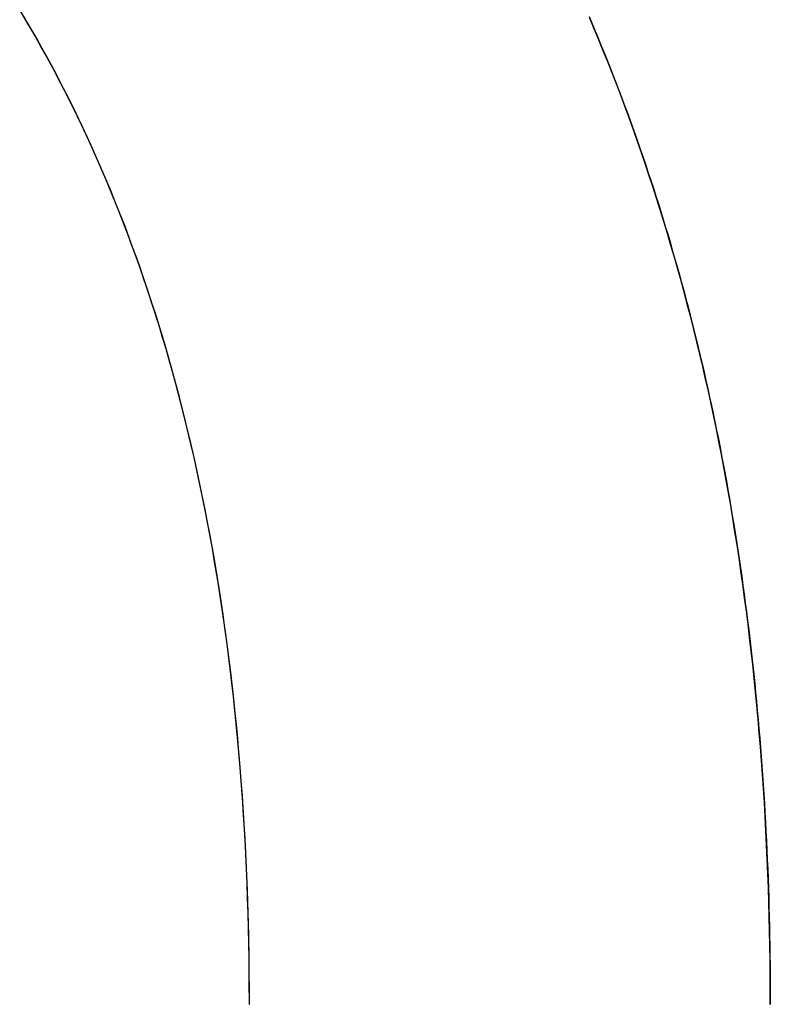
# Model space of a CAD drawing. Extents: x -3.81 to 3.81, y -1.89 to 1.9.
# Tile 139 of 149: x 0.7944 to 0.8152, y 1.2152 to 1.2426. Entities that reach past the tile are written whole.
import ezdxf

# ---------------------------------------------------------------- set-up
doc = ezdxf.new("R2010")
doc.units = 0
doc.layers.get('0').update_dxf_attribs({"linetype": 'CONTINUOUS'})

# ---------------------------------------------------------------- blocks, each defined once
blk = doc.blocks.new('*U1')
blk.add_line((0.800742, 1.215173, 4.21), (0.800742, 1.215173, 4.2098))
blk.add_line((0.800742, 1.215173, 4.21), (0.800742, 1.215173, 4.2098))
for points in [[(0.800742, 1.21517, 4.21), (0.800741, 1.2156, 4.21), (0.800738, 1.21603, 4.21), (0.800733, 1.21645, 4.21), (0.800726, 1.21687, 4.21), (0.800717, 1.21729, 4.21), (0.800706, 1.21771, 4.21), (0.800692, 1.21813, 4.21), (0.800677, 1.21854, 4.21), (0.80066, 1.21895, 4.21), (0.800641, 1.21936, 4.21), (0.80062, 1.21977, 4.21), (0.800597, 1.22017, 4.21), (0.800572, 1.22058, 4.21), (0.800545, 1.22098, 4.21), (0.800516, 1.22138, 4.21), (0.800484, 1.22177, 4.21), (0.800451, 1.22217, 4.21), (0.800416, 1.22256, 4.21), (0.800379, 1.22295, 4.21), (0.80034, 1.22334, 4.21), (0.800298, 1.22373, 4.21), (0.800255, 1.22411, 4.21), (0.80021, 1.2245, 4.21), (0.800163, 1.22488, 4.21), (0.800113, 1.22526, 4.21), (0.800062, 1.22563, 4.21), (0.800009, 1.22601, 4.21), (0.799953, 1.22638, 4.21), (0.799896, 1.22675, 4.21), (0.799837, 1.22712, 4.21), (0.799775, 1.22748, 4.21), (0.799712, 1.22785, 4.21), (0.799647, 1.22821, 4.21), (0.799579, 1.22857, 4.21), (0.79951, 1.22893, 4.21), (0.799438, 1.22928, 4.21), (0.799365, 1.22964, 4.21), (0.79929, 1.22999, 4.21), (0.799212, 1.23034, 4.21), (0.799133, 1.23069, 4.21), (0.799051, 1.23103, 4.21), (0.798968, 1.23138, 4.21), (0.798882, 1.23172, 4.21), (0.798795, 1.23206, 4.21), (0.798705, 1.2324, 4.21), (0.798614, 1.23273, 4.21), (0.79852, 1.23306, 4.21), (0.798425, 1.2334, 4.21), (0.798327, 1.23372, 4.21), (0.798228, 1.23405, 4.21), (0.798126, 1.23438, 4.21), (0.798023, 1.2347, 4.21), (0.797917, 1.23502, 4.21), (0.797809, 1.23534, 4.21), (0.7977, 1.23566, 4.21), (0.797588, 1.23597, 4.21), (0.797475, 1.23628, 4.21), (0.797359, 1.23659, 4.21), (0.797241, 1.2369, 4.21), (0.797122, 1.23721, 4.21), (0.797, 1.23751, 4.21), (0.796876, 1.23782, 4.21), (0.79675, 1.23812, 4.21), (0.796623, 1.23842, 4.21), (0.796493, 1.23871, 4.21), (0.796361, 1.23901, 4.21), (0.796228, 1.2393, 4.21), (0.796092, 1.23959, 4.21), (0.795954, 1.23988, 4.21), (0.795814, 1.24016, 4.21), (0.795672, 1.24045, 4.21), (0.795529, 1.24073, 4.21), (0.795383, 1.24101, 4.21), (0.795235, 1.24129, 4.21), (0.795085, 1.24156, 4.21), (0.794933, 1.24183, 4.21), (0.794779, 1.24211, 4.21), (0.794624, 1.24238, 4.21), (0.794466, 1.24264, 4.21)], [(0.800742, 1.21517, 4.2098), (0.800739, 1.21582, 4.2098), (0.800733, 1.21645, 4.2098), (0.800721, 1.21709, 4.2098), (0.800705, 1.21772, 4.2098), (0.800685, 1.21834, 4.2098), (0.80066, 1.21896, 4.2098), (0.80063, 1.21958, 4.2098), (0.800596, 1.22019, 4.2098), (0.800558, 1.22079, 4.2098), (0.800514, 1.22139, 4.2098), (0.800467, 1.22199, 4.2098), (0.800414, 1.22258, 4.2098), (0.800357, 1.22317, 4.2098), (0.800296, 1.22375, 4.2098), (0.80023, 1.22433, 4.2098), (0.800159, 1.2249, 4.2098), (0.800084, 1.22547, 4.2098), (0.800005, 1.22603, 4.2098), (0.799921, 1.22659, 4.2098), (0.799832, 1.22715, 4.2098), (0.799739, 1.2277, 4.2098), (0.799641, 1.22824, 4.2098), (0.799539, 1.22878, 4.2098), (0.799432, 1.22932, 4.2098), (0.79932, 1.22985, 4.2098), (0.799204, 1.23038, 4.2098), (0.799084, 1.2309, 4.2098), (0.798959, 1.23141, 4.2098), (0.798829, 1.23193, 4.2098), (0.798695, 1.23243, 4.2098), (0.798556, 1.23294, 4.2098), (0.798413, 1.23344, 4.2098), (0.798265, 1.23393, 4.2098), (0.798112, 1.23442, 4.2098), (0.797955, 1.2349, 4.2098), (0.797794, 1.23538, 4.2098), (0.797628, 1.23586, 4.2098), (0.797457, 1.23633, 4.2098), (0.797282, 1.2368, 4.2098), (0.797103, 1.23726, 4.2098), (0.796918, 1.23771, 4.2098), (0.79673, 1.23817, 4.2098), (0.796536, 1.23861, 4.2098), (0.796338, 1.23906, 4.2098), (0.796136, 1.23949, 4.2098), (0.795929, 1.23993, 4.2098), (0.795717, 1.24036, 4.2098), (0.795501, 1.24078, 4.2098), (0.795281, 1.2412, 4.2098), (0.795055, 1.24162, 4.2098), (0.794826, 1.24203, 4.2098), (0.794591, 1.24243, 4.2098), (0.794353, 1.24283, 4.2098)], [(0.800742, 1.21517, 4.2098), (0.800739, 1.21582, 4.2098), (0.800733, 1.21645, 4.2098), (0.800721, 1.21709, 4.2098), (0.800705, 1.21772, 4.2098), (0.800685, 1.21834, 4.2098), (0.80066, 1.21896, 4.2098), (0.80063, 1.21958, 4.2098), (0.800596, 1.22019, 4.2098), (0.800558, 1.22079, 4.2098), (0.800514, 1.22139, 4.2098), (0.800467, 1.22199, 4.2098), (0.800414, 1.22258, 4.2098), (0.800357, 1.22317, 4.2098), (0.800296, 1.22375, 4.2098), (0.80023, 1.22433, 4.2098), (0.800159, 1.2249, 4.2098), (0.800084, 1.22547, 4.2098), (0.800005, 1.22603, 4.2098), (0.799921, 1.22659, 4.2098), (0.799832, 1.22715, 4.2098), (0.799739, 1.2277, 4.2098), (0.799641, 1.22824, 4.2098), (0.799539, 1.22878, 4.2098), (0.799432, 1.22932, 4.2098), (0.79932, 1.22985, 4.2098), (0.799204, 1.23038, 4.2098), (0.799084, 1.2309, 4.2098), (0.798959, 1.23141, 4.2098), (0.798829, 1.23193, 4.2098), (0.798695, 1.23243, 4.2098), (0.798556, 1.23294, 4.2098), (0.798413, 1.23344, 4.2098), (0.798265, 1.23393, 4.2098), (0.798112, 1.23442, 4.2098), (0.797955, 1.2349, 4.2098), (0.797794, 1.23538, 4.2098), (0.797628, 1.23586, 4.2098), (0.797457, 1.23633, 4.2098), (0.797282, 1.2368, 4.2098), (0.797103, 1.23726, 4.2098), (0.796918, 1.23771, 4.2098), (0.79673, 1.23817, 4.2098), (0.796536, 1.23861, 4.2098), (0.796338, 1.23906, 4.2098), (0.796136, 1.23949, 4.2098), (0.795929, 1.23993, 4.2098), (0.795717, 1.24036, 4.2098), (0.795501, 1.24078, 4.2098), (0.795281, 1.2412, 4.2098), (0.795055, 1.24162, 4.2098), (0.794826, 1.24203, 4.2098), (0.794591, 1.24243, 4.2098), (0.794353, 1.24283, 4.2098)], [(0.800742, 1.21517, 4.21), (0.800741, 1.2156, 4.21), (0.800738, 1.21603, 4.21), (0.800733, 1.21645, 4.21), (0.800726, 1.21687, 4.21), (0.800717, 1.21729, 4.21), (0.800706, 1.21771, 4.21), (0.800692, 1.21813, 4.21), (0.800677, 1.21854, 4.21), (0.80066, 1.21895, 4.21), (0.800641, 1.21936, 4.21), (0.80062, 1.21977, 4.21), (0.800597, 1.22017, 4.21), (0.800572, 1.22058, 4.21), (0.800545, 1.22098, 4.21), (0.800516, 1.22138, 4.21), (0.800484, 1.22177, 4.21), (0.800451, 1.22217, 4.21), (0.800416, 1.22256, 4.21), (0.800379, 1.22295, 4.21), (0.80034, 1.22334, 4.21), (0.800298, 1.22373, 4.21), (0.800255, 1.22411, 4.21), (0.80021, 1.2245, 4.21), (0.800163, 1.22488, 4.21), (0.800113, 1.22526, 4.21), (0.800062, 1.22563, 4.21), (0.800009, 1.22601, 4.21), (0.799953, 1.22638, 4.21), (0.799896, 1.22675, 4.21), (0.799837, 1.22712, 4.21), (0.799775, 1.22748, 4.21), (0.799712, 1.22785, 4.21), (0.799647, 1.22821, 4.21), (0.799579, 1.22857, 4.21), (0.79951, 1.22893, 4.21), (0.799438, 1.22928, 4.21), (0.799365, 1.22964, 4.21), (0.79929, 1.22999, 4.21), (0.799212, 1.23034, 4.21), (0.799133, 1.23069, 4.21), (0.799051, 1.23103, 4.21), (0.798968, 1.23138, 4.21), (0.798882, 1.23172, 4.21), (0.798795, 1.23206, 4.21), (0.798705, 1.2324, 4.21), (0.798614, 1.23273, 4.21), (0.79852, 1.23306, 4.21), (0.798425, 1.2334, 4.21), (0.798327, 1.23372, 4.21), (0.798228, 1.23405, 4.21), (0.798126, 1.23438, 4.21), (0.798023, 1.2347, 4.21), (0.797917, 1.23502, 4.21), (0.797809, 1.23534, 4.21), (0.7977, 1.23566, 4.21), (0.797588, 1.23597, 4.21), (0.797475, 1.23628, 4.21), (0.797359, 1.23659, 4.21), (0.797241, 1.2369, 4.21), (0.797122, 1.23721, 4.21), (0.797, 1.23751, 4.21), (0.796876, 1.23782, 4.21), (0.79675, 1.23812, 4.21), (0.796623, 1.23842, 4.21), (0.796493, 1.23871, 4.21), (0.796361, 1.23901, 4.21), (0.796228, 1.2393, 4.21), (0.796092, 1.23959, 4.21), (0.795954, 1.23988, 4.21), (0.795814, 1.24016, 4.21), (0.795672, 1.24045, 4.21), (0.795529, 1.24073, 4.21), (0.795383, 1.24101, 4.21), (0.795235, 1.24129, 4.21), (0.795085, 1.24156, 4.21), (0.794933, 1.24183, 4.21), (0.794779, 1.24211, 4.21), (0.794624, 1.24238, 4.21), (0.794466, 1.24264, 4.21)], [(0.810189, 1.24264, 4.21), (0.810274, 1.24244, 4.21), (0.810358, 1.24224, 4.21), (0.810442, 1.24204, 4.21), (0.810525, 1.24183, 4.21), (0.810607, 1.24163, 4.21), (0.810689, 1.24143, 4.21), (0.81077, 1.24122, 4.21), (0.81085, 1.24102, 4.21), (0.81093, 1.24081, 4.21), (0.811009, 1.24061, 4.21), (0.811087, 1.2404, 4.21), (0.811165, 1.24019, 4.21), (0.811242, 1.23998, 4.21), (0.811318, 1.23978, 4.21), (0.811394, 1.23957, 4.21), (0.811469, 1.23936, 4.21), (0.811544, 1.23915, 4.21), (0.811617, 1.23893, 4.21), (0.81169, 1.23872, 4.21), (0.811763, 1.23851, 4.21), (0.811835, 1.23829, 4.21), (0.811906, 1.23808, 4.21), (0.811976, 1.23787, 4.21), (0.812046, 1.23765, 4.21), (0.812114, 1.23743, 4.21), (0.812182, 1.23722, 4.21), (0.81225, 1.237, 4.21), (0.812316, 1.23678, 4.21), (0.812382, 1.23656, 4.21), (0.812447, 1.23634, 4.21), (0.812511, 1.23612, 4.21), (0.812575, 1.2359, 4.21), (0.812638, 1.23568, 4.21), (0.8127, 1.23546, 4.21), (0.812761, 1.23524, 4.21), (0.812822, 1.23502, 4.21), (0.812881, 1.23479, 4.21), (0.81294, 1.23457, 4.21), (0.812999, 1.23434, 4.21), (0.813056, 1.23412, 4.21), (0.813113, 1.23389, 4.21), (0.813169, 1.23367, 4.21), (0.813224, 1.23344, 4.21), (0.813279, 1.23321, 4.21), (0.813332, 1.23298, 4.21), (0.813385, 1.23275, 4.21), (0.813438, 1.23252, 4.21), (0.813489, 1.23229, 4.21), (0.81354, 1.23206, 4.21), (0.81359, 1.23183, 4.21), (0.813639, 1.2316, 4.21), (0.813688, 1.23137, 4.21), (0.813735, 1.23113, 4.21), (0.813782, 1.2309, 4.21), (0.813829, 1.23066, 4.21), (0.813874, 1.23043, 4.21), (0.813919, 1.23019, 4.21), (0.813963, 1.22996, 4.21), (0.814006, 1.22972, 4.21), (0.814049, 1.22948, 4.21), (0.81409, 1.22924, 4.21), (0.814131, 1.229, 4.21), (0.814171, 1.22876, 4.21), (0.814211, 1.22852, 4.21), (0.81425, 1.22828, 4.21), (0.814288, 1.22804, 4.21), (0.814325, 1.2278, 4.21), (0.814361, 1.22756, 4.21), (0.814397, 1.22731, 4.21), (0.814432, 1.22707, 4.21), (0.814466, 1.22682, 4.21), (0.8145, 1.22658, 4.21), (0.814532, 1.22633, 4.21), (0.814564, 1.22609, 4.21), (0.814596, 1.22584, 4.21), (0.814626, 1.22559, 4.21), (0.814656, 1.22534, 4.21), (0.814685, 1.22509, 4.21), (0.814713, 1.22484, 4.21), (0.81474, 1.22459, 4.21), (0.814767, 1.22434, 4.21), (0.814793, 1.22409, 4.21), (0.814818, 1.22384, 4.21), (0.814843, 1.22359, 4.21), (0.814866, 1.22333, 4.21), (0.814889, 1.22308, 4.21), (0.814911, 1.22283, 4.21), (0.814933, 1.22257, 4.21), (0.814953, 1.22231, 4.21), (0.814973, 1.22206, 4.21), (0.814993, 1.2218, 4.21), (0.815011, 1.22154, 4.21), (0.815029, 1.22128, 4.21), (0.815046, 1.22103, 4.21), (0.815062, 1.22077, 4.21), (0.815077, 1.22051, 4.21), (0.815092, 1.22025, 4.21), (0.815106, 1.21998, 4.21), (0.815119, 1.21972, 4.21), (0.815131, 1.21946, 4.21), (0.815143, 1.2192, 4.21), (0.815154, 1.21893, 4.21), (0.815164, 1.21867, 4.21), (0.815173, 1.2184, 4.21), (0.815182, 1.21814, 4.21), (0.81519, 1.21787, 4.21), (0.815197, 1.2176, 4.21), (0.815203, 1.21734, 4.21), (0.815209, 1.21707, 4.21), (0.815214, 1.2168, 4.21), (0.815218, 1.21653, 4.21), (0.815221, 1.21626, 4.21), (0.815224, 1.21599, 4.21), (0.815226, 1.21572, 4.21), (0.815227, 1.21545, 4.21), (0.815227, 1.21517, 4.21)], [(0.815227, 1.21517, 4.2098), (0.815227, 1.21558, 4.2098), (0.815224, 1.21599, 4.2098), (0.81522, 1.2164, 4.2098), (0.815214, 1.2168, 4.2098), (0.815206, 1.21721, 4.2098), (0.815197, 1.21761, 4.2098), (0.815186, 1.21801, 4.2098), (0.815173, 1.21841, 4.2098), (0.815159, 1.21881, 4.2098), (0.815142, 1.21921, 4.2098), (0.815125, 1.2196, 4.2098), (0.815105, 1.22, 4.2098), (0.815084, 1.22039, 4.2098), (0.815061, 1.22078, 4.2098), (0.815036, 1.22117, 4.2098), (0.81501, 1.22156, 4.2098), (0.814982, 1.22195, 4.2098), (0.814952, 1.22233, 4.2098), (0.814921, 1.22272, 4.2098), (0.814887, 1.2231, 4.2098), (0.814853, 1.22348, 4.2098), (0.814816, 1.22386, 4.2098), (0.814778, 1.22424, 4.2098), (0.814738, 1.22462, 4.2098), (0.814696, 1.22499, 4.2098), (0.814653, 1.22537, 4.2098), (0.814608, 1.22574, 4.2098), (0.814561, 1.22611, 4.2098), (0.814512, 1.22648, 4.2098), (0.814462, 1.22685, 4.2098), (0.81441, 1.22722, 4.2098), (0.814357, 1.22759, 4.2098), (0.814302, 1.22795, 4.2098), (0.814245, 1.22831, 4.2098), (0.814186, 1.22868, 4.2098), (0.814126, 1.22904, 4.2098), (0.814063, 1.2294, 4.2098), (0.814, 1.22975, 4.2098), (0.813934, 1.23011, 4.2098), (0.813867, 1.23046, 4.2098), (0.813798, 1.23082, 4.2098), (0.813728, 1.23117, 4.2098), (0.813655, 1.23152, 4.2098), (0.813581, 1.23187, 4.2098), (0.813506, 1.23222, 4.2098), (0.813428, 1.23256, 4.2098), (0.813349, 1.23291, 4.2098), (0.813268, 1.23325, 4.2098), (0.813186, 1.2336, 4.2098), (0.813102, 1.23394, 4.2098), (0.813016, 1.23428, 4.2098), (0.812928, 1.23461, 4.2098), (0.812839, 1.23495, 4.2098), (0.812748, 1.23529, 4.2098), (0.812655, 1.23562, 4.2098), (0.812561, 1.23595, 4.2098), (0.812465, 1.23628, 4.2098), (0.812367, 1.23661, 4.2098), (0.812268, 1.23694, 4.2098), (0.812166, 1.23727, 4.2098), (0.812064, 1.23759, 4.2098), (0.811959, 1.23792, 4.2098), (0.811853, 1.23824, 4.2098), (0.811745, 1.23856, 4.2098), (0.811635, 1.23888, 4.2098), (0.811524, 1.2392, 4.2098), (0.811412, 1.23952, 4.2098), (0.811298, 1.23983, 4.2098), (0.811182, 1.24015, 4.2098), (0.811066, 1.24046, 4.2098), (0.810947, 1.24077, 4.2098), (0.810827, 1.24108, 4.2098), (0.810706, 1.24138, 4.2098), (0.810583, 1.24169, 4.2098), (0.810459, 1.242, 4.2098), (0.810333, 1.2423, 4.2098), (0.810205, 1.2426, 4.2098)], [(0.815227, 1.21517, 4.2098), (0.815227, 1.21558, 4.2098), (0.815224, 1.21599, 4.2098), (0.81522, 1.2164, 4.2098), (0.815214, 1.2168, 4.2098), (0.815206, 1.21721, 4.2098), (0.815197, 1.21761, 4.2098), (0.815186, 1.21801, 4.2098), (0.815173, 1.21841, 4.2098), (0.815159, 1.21881, 4.2098), (0.815142, 1.21921, 4.2098), (0.815125, 1.2196, 4.2098), (0.815105, 1.22, 4.2098), (0.815084, 1.22039, 4.2098), (0.815061, 1.22078, 4.2098), (0.815036, 1.22117, 4.2098), (0.81501, 1.22156, 4.2098), (0.814982, 1.22195, 4.2098), (0.814952, 1.22233, 4.2098), (0.814921, 1.22272, 4.2098), (0.814887, 1.2231, 4.2098), (0.814853, 1.22348, 4.2098), (0.814816, 1.22386, 4.2098), (0.814778, 1.22424, 4.2098), (0.814738, 1.22462, 4.2098), (0.814696, 1.22499, 4.2098), (0.814653, 1.22537, 4.2098), (0.814608, 1.22574, 4.2098), (0.814561, 1.22611, 4.2098), (0.814512, 1.22648, 4.2098), (0.814462, 1.22685, 4.2098), (0.81441, 1.22722, 4.2098), (0.814357, 1.22759, 4.2098), (0.814302, 1.22795, 4.2098), (0.814245, 1.22831, 4.2098), (0.814186, 1.22868, 4.2098), (0.814126, 1.22904, 4.2098), (0.814063, 1.2294, 4.2098), (0.814, 1.22975, 4.2098), (0.813934, 1.23011, 4.2098), (0.813867, 1.23046, 4.2098), (0.813798, 1.23082, 4.2098), (0.813728, 1.23117, 4.2098), (0.813655, 1.23152, 4.2098), (0.813581, 1.23187, 4.2098), (0.813506, 1.23222, 4.2098), (0.813428, 1.23256, 4.2098), (0.813349, 1.23291, 4.2098), (0.813268, 1.23325, 4.2098), (0.813186, 1.2336, 4.2098), (0.813102, 1.23394, 4.2098), (0.813016, 1.23428, 4.2098), (0.812928, 1.23461, 4.2098), (0.812839, 1.23495, 4.2098), (0.812748, 1.23529, 4.2098), (0.812655, 1.23562, 4.2098), (0.812561, 1.23595, 4.2098), (0.812465, 1.23628, 4.2098), (0.812367, 1.23661, 4.2098), (0.812268, 1.23694, 4.2098), (0.812166, 1.23727, 4.2098), (0.812064, 1.23759, 4.2098), (0.811959, 1.23792, 4.2098), (0.811853, 1.23824, 4.2098), (0.811745, 1.23856, 4.2098), (0.811635, 1.23888, 4.2098), (0.811524, 1.2392, 4.2098), (0.811412, 1.23952, 4.2098), (0.811298, 1.23983, 4.2098), (0.811182, 1.24015, 4.2098), (0.811066, 1.24046, 4.2098), (0.810947, 1.24077, 4.2098), (0.810827, 1.24108, 4.2098), (0.810706, 1.24138, 4.2098), (0.810583, 1.24169, 4.2098), (0.810459, 1.242, 4.2098), (0.810333, 1.2423, 4.2098), (0.810205, 1.2426, 4.2098)], [(0.810189, 1.24264, 4.21), (0.810274, 1.24244, 4.21), (0.810358, 1.24224, 4.21), (0.810442, 1.24204, 4.21), (0.810525, 1.24183, 4.21), (0.810607, 1.24163, 4.21), (0.810689, 1.24143, 4.21), (0.81077, 1.24122, 4.21), (0.81085, 1.24102, 4.21), (0.81093, 1.24081, 4.21), (0.811009, 1.24061, 4.21), (0.811087, 1.2404, 4.21), (0.811165, 1.24019, 4.21), (0.811242, 1.23998, 4.21), (0.811318, 1.23978, 4.21), (0.811394, 1.23957, 4.21), (0.811469, 1.23936, 4.21), (0.811544, 1.23915, 4.21), (0.811617, 1.23893, 4.21), (0.81169, 1.23872, 4.21), (0.811763, 1.23851, 4.21), (0.811835, 1.23829, 4.21), (0.811906, 1.23808, 4.21), (0.811976, 1.23787, 4.21), (0.812046, 1.23765, 4.21), (0.812114, 1.23743, 4.21), (0.812182, 1.23722, 4.21), (0.81225, 1.237, 4.21), (0.812316, 1.23678, 4.21), (0.812382, 1.23656, 4.21), (0.812447, 1.23634, 4.21), (0.812511, 1.23612, 4.21), (0.812575, 1.2359, 4.21), (0.812638, 1.23568, 4.21), (0.8127, 1.23546, 4.21), (0.812761, 1.23524, 4.21), (0.812822, 1.23502, 4.21), (0.812881, 1.23479, 4.21), (0.81294, 1.23457, 4.21), (0.812999, 1.23434, 4.21), (0.813056, 1.23412, 4.21), (0.813113, 1.23389, 4.21), (0.813169, 1.23367, 4.21), (0.813224, 1.23344, 4.21), (0.813279, 1.23321, 4.21), (0.813332, 1.23298, 4.21), (0.813385, 1.23275, 4.21), (0.813438, 1.23252, 4.21), (0.813489, 1.23229, 4.21), (0.81354, 1.23206, 4.21), (0.81359, 1.23183, 4.21), (0.813639, 1.2316, 4.21), (0.813688, 1.23137, 4.21), (0.813735, 1.23113, 4.21), (0.813782, 1.2309, 4.21), (0.813829, 1.23066, 4.21), (0.813874, 1.23043, 4.21), (0.813919, 1.23019, 4.21), (0.813963, 1.22996, 4.21), (0.814006, 1.22972, 4.21), (0.814049, 1.22948, 4.21), (0.81409, 1.22924, 4.21), (0.814131, 1.229, 4.21), (0.814171, 1.22876, 4.21), (0.814211, 1.22852, 4.21), (0.81425, 1.22828, 4.21), (0.814288, 1.22804, 4.21), (0.814325, 1.2278, 4.21), (0.814361, 1.22756, 4.21), (0.814397, 1.22731, 4.21), (0.814432, 1.22707, 4.21), (0.814466, 1.22682, 4.21), (0.8145, 1.22658, 4.21), (0.814532, 1.22633, 4.21), (0.814564, 1.22609, 4.21), (0.814596, 1.22584, 4.21), (0.814626, 1.22559, 4.21), (0.814656, 1.22534, 4.21), (0.814685, 1.22509, 4.21), (0.814713, 1.22484, 4.21), (0.81474, 1.22459, 4.21), (0.814767, 1.22434, 4.21), (0.814793, 1.22409, 4.21), (0.814818, 1.22384, 4.21), (0.814843, 1.22359, 4.21), (0.814866, 1.22333, 4.21), (0.814889, 1.22308, 4.21), (0.814911, 1.22283, 4.21), (0.814933, 1.22257, 4.21), (0.814953, 1.22231, 4.21), (0.814973, 1.22206, 4.21), (0.814993, 1.2218, 4.21), (0.815011, 1.22154, 4.21), (0.815029, 1.22128, 4.21), (0.815046, 1.22103, 4.21), (0.815062, 1.22077, 4.21), (0.815077, 1.22051, 4.21), (0.815092, 1.22025, 4.21), (0.815106, 1.21998, 4.21), (0.815119, 1.21972, 4.21), (0.815131, 1.21946, 4.21), (0.815143, 1.2192, 4.21), (0.815154, 1.21893, 4.21), (0.815164, 1.21867, 4.21), (0.815173, 1.2184, 4.21), (0.815182, 1.21814, 4.21), (0.81519, 1.21787, 4.21), (0.815197, 1.2176, 4.21), (0.815203, 1.21734, 4.21), (0.815209, 1.21707, 4.21), (0.815214, 1.2168, 4.21), (0.815218, 1.21653, 4.21), (0.815221, 1.21626, 4.21), (0.815224, 1.21599, 4.21), (0.815226, 1.21572, 4.21), (0.815227, 1.21545, 4.21), (0.815227, 1.21517, 4.21)]]:
    blk.add_polyline3d(points)

msp = doc.modelspace()

# ---------------------------------------------------------------- block references
msp.add_blockref('*U1', (0, 0))

doc.saveas('drawing.dxf')
